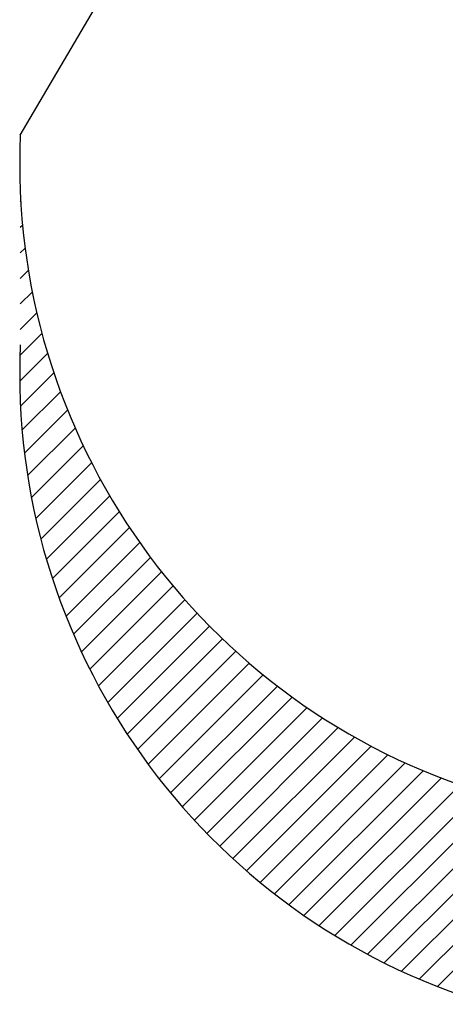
# Model space of a CAD drawing. Extents: x -65 to -29, y -70.1 to -47.
# Tile 49 of 57: x -34.009 to -33.881, y -69.384 to -69.088. Entities that reach past the tile are written whole.
import ezdxf

# ---------------------------------------------------------------- set-up
doc = ezdxf.new("R2010")
doc.units = 0
doc.header["$MEASUREMENT"] = 0
doc.layers.add('PLOTVIEW1', color=7, linetype='CONTINUOUS')

msp = doc.modelspace()

# ---------------------------------------------------------------- linework, layer by layer
at = {"layer": 'PLOTVIEW1', "color": 56, "linetype": 'CONTINUOUS'}
msp.add_line((-34.00878105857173, -69.12302869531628, 0.01968503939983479), (-33.84714973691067, -68.84731220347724, 0.0196850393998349), dxfattribs=at)
at = {"layer": 'PLOTVIEW1', "color": 156, "linetype": 'CONTINUOUS'}
for p, q in [((-34.00878105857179, -69.14305554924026, 0.01968503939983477), (-34.00864478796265, -69.14291927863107, 0.01968503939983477)), ((-34.00878105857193, -69.14305554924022, 0.01968503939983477), (-34.00864478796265, -69.14291927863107, 0.01968503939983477)), ((-34.00878105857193, -69.14305554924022, 0.01968503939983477), (-34.00864478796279, -69.14291927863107, 0.01968503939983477)), ((-34.00878105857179, -69.14305554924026, 0.01968503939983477), (-34.00864478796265, -69.14291927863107, 0.01968503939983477)), ((-34.00878105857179, -69.15073376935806, 0.01968503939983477), (-34.00810653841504, -69.1500592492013, 0.01968503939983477)), ((-34.00878105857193, -69.15073376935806, 0.01968503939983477), (-34.00810653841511, -69.1500592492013, 0.01968503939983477)), ((-34.00878105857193, -69.15073376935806, 0.01968503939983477), (-34.00810653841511, -69.1500592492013, 0.01968503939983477)), ((-34.00878105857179, -69.15073376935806, 0.01968503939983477), (-34.00810653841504, -69.1500592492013, 0.01968503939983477)), ((-34.00878105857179, -69.15841198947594, 0.01968503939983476), (-34.00733711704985, -69.156968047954, 0.01968503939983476)), ((-34.00878105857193, -69.15841198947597, 0.01968503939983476), (-34.00733711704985, -69.156968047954, 0.01968503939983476)), ((-34.00878105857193, -69.15841198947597, 0.01968503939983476), (-34.00733711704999, -69.156968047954, 0.01968503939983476)), ((-34.00878105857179, -69.15841198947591, 0.01968503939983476), (-34.00733711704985, -69.156968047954, 0.01968503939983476)), ((-34.00878105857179, -69.16609020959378, 0.01968503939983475), (-34.00635526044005, -69.163664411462, 0.01968503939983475)), ((-34.00878105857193, -69.16609020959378, 0.01968503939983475), (-34.00635526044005, -69.163664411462, 0.01968503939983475)), ((-34.00878105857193, -69.16609020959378, 0.01968503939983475), (-34.00635526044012, -69.163664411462, 0.01968503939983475)), ((-34.00878105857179, -69.16609020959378, 0.01968503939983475), (-34.00635526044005, -69.163664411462, 0.01968503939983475)), ((-34.00878105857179, -69.17376842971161, 0.01968503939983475), (-34.005176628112, -69.1701639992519, 0.01968503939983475)), ((-34.00878105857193, -69.17376842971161, 0.01968503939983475), (-34.00517662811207, -69.1701639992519, 0.01968503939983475)), ((-34.00878105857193, -69.17376842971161, 0.01968503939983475), (-34.00517662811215, -69.1701639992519, 0.01968503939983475)), ((-34.00878105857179, -69.17376842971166, 0.01968503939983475), (-34.005176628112, -69.1701639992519, 0.01968503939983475)), ((-34.00878105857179, -69.1814466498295, 0.01968503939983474), (-34.00381444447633, -69.17648003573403, 0.01968503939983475)), ((-34.00878105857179, -69.1814466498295, 0.01968503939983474), (-34.00381444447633, -69.17648003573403, 0.01968503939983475)), ((-34.00878105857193, -69.1814466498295, 0.01968503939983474), (-34.00381444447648, -69.176480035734, 0.01968503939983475)), ((-34.00878105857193, -69.1814466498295, 0.01968503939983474), (-34.00381444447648, -69.176480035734, 0.01968503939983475)), ((-34.00889274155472, -69.18923655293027, 0.01968503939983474), (-34.00227997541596, -69.18262378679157, 0.01968503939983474)), ((-34.0088927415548, -69.18923655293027, 0.01968503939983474), (-34.0022799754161, -69.18262378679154, 0.01968503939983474)), ((-34.0088927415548, -69.18923655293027, 0.01968503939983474), (-34.0022799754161, -69.18262378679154, 0.01968503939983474)), ((-34.00889274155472, -69.18923655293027, 0.01968503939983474), (-34.00227997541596, -69.18262378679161, 0.01968503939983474)), ((-34.00895441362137, -69.19697644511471, 0.01968503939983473), (-34.00058288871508, -69.18860492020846, 0.01968503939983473)), ((-34.00895441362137, -69.19697644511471, 0.01968503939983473), (-34.00058288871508, -69.18860492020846, 0.01968503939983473)), ((-34.00895441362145, -69.19697644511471, 0.01968503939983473), (-34.00058288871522, -69.18860492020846, 0.01968503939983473)), ((-34.00895441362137, -69.19697644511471, 0.01968503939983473), (-34.00058288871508, -69.18860492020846, 0.01968503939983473)), ((-34.00872753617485, -69.2044277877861, 0.01968503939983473), (-33.99873153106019, -69.19443178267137, 0.01968503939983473)), ((-34.00872753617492, -69.20442778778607, 0.01968503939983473), (-33.99873153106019, -69.19443178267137, 0.01968503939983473)), ((-34.00872753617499, -69.20442778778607, 0.01968503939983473), (-33.99873153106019, -69.19443178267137, 0.01968503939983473)), ((-34.00872753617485, -69.2044277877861, 0.01968503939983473), (-33.99873153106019, -69.19443178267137, 0.01968503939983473)), ((-34.00824133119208, -69.21161980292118, 0.01968503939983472), (-33.9967331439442, -69.20011161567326, 0.01968503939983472)), ((-34.00824133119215, -69.21161980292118, 0.01968503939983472), (-33.9967331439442, -69.20011161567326, 0.01968503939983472)), ((-34.00824133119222, -69.21161980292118, 0.01968503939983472), (-33.99673314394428, -69.20011161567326, 0.01968503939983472)), ((-34.00824133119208, -69.21161980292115, 0.01968503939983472), (-33.9967331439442, -69.20011161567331, 0.01968503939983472)), ((-34.00751948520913, -69.21857617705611, 0.01968503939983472), (-33.99459403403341, -69.20565072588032, 0.01968503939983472)), ((-34.00751948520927, -69.21857617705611, 0.01968503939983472), (-33.99459403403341, -69.20565072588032, 0.01968503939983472)), ((-34.00751948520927, -69.21857617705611, 0.01968503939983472), (-33.99459403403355, -69.20565072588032, 0.01968503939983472)), ((-34.00751948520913, -69.21857617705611, 0.01968503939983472), (-33.99459403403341, -69.20565072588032, 0.01968503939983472)), ((-34.00658149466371, -69.22531640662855, 0.01968503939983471), (-33.9923197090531, -69.21105462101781, 0.01968503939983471)), ((-34.00658149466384, -69.22531640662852, 0.01968503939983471), (-33.9923197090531, -69.21105462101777, 0.01968503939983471)), ((-34.00658149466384, -69.22531640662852, 0.01968503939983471), (-33.9923197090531, -69.21105462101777, 0.01968503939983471)), ((-34.00658149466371, -69.22531640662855, 0.01968503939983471), (-33.9923197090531, -69.21105462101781, 0.01968503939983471)), ((-34.00544361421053, -69.23185674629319, 0.0196850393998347), (-33.98991498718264, -69.21632811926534, 0.01968503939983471)), ((-34.00544361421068, -69.23185674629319, 0.0196850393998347), (-33.98991498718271, -69.2163281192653, 0.01968503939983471)), ((-34.00544361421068, -69.23185674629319, 0.0196850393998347), (-33.98991498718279, -69.2163281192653, 0.01968503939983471)), ((-34.00544361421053, -69.23185674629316, 0.0196850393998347), (-33.98991498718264, -69.21632811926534, 0.01968503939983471)), ((-34.00411954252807, -69.23821089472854, 0.0196850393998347), (-33.9873840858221, -69.22147543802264, 0.0196850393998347)), ((-34.00411954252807, -69.2382108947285, 0.0196850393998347), (-33.98738408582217, -69.22147543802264, 0.0196850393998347)), ((-34.00411954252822, -69.2382108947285, 0.0196850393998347), (-33.98738408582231, -69.22147543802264, 0.0196850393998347)), ((-34.00411954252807, -69.23821089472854, 0.0196850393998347), (-33.9873840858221, -69.22147543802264, 0.0196850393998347)), ((-34.00262092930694, -69.24439050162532, 0.01968503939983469), (-33.98473069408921, -69.22650026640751, 0.01968503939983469)), ((-34.00262092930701, -69.24439050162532, 0.01968503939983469), (-33.98473069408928, -69.22650026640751, 0.01968503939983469)), ((-34.00262092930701, -69.24439050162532, 0.01968503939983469), (-33.98473069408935, -69.22650026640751, 0.01968503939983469)), ((-34.00262092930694, -69.24439050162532, 0.01968503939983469), (-33.98473069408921, -69.22650026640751, 0.01968503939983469)), ((-34.00095775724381, -69.25040554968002, 0.01968503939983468), (-33.98195803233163, -69.2314058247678, 0.01968503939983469)), ((-34.00095775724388, -69.25040554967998, 0.01968503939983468), (-33.98195803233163, -69.2314058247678, 0.01968503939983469)), ((-34.00095775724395, -69.25040554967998, 0.01968503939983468), (-33.98195803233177, -69.2314058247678, 0.01968503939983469)), ((-34.00095775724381, -69.25040554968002, 0.01968503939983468), (-33.98195803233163, -69.2314058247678, 0.01968503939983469)), ((-33.99913863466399, -69.25626464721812, 0.01968503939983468), (-33.97906890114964, -69.23619491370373, 0.01968503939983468)), ((-33.99913863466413, -69.25626464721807, 0.01968503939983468), (-33.97906890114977, -69.23619491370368, 0.01968503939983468)), ((-33.99913863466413, -69.25626464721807, 0.01968503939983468), (-33.97906890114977, -69.23619491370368, 0.01968503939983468)), ((-33.99913863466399, -69.25626464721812, 0.01968503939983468), (-33.97906890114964, -69.23619491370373, 0.01968503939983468)), ((-33.99717102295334, -69.26197525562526, 0.01968503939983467), (-33.97606572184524, -69.2408699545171, 0.01968503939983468)), ((-33.99717102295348, -69.26197525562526, 0.01968503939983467), (-33.97606572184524, -69.24086995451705, 0.01968503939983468)), ((-33.99717102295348, -69.26197525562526, 0.01968503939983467), (-33.97606572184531, -69.24086995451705, 0.01968503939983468)), ((-33.99717102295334, -69.26197525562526, 0.01968503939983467), (-33.97606572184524, -69.2408699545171, 0.01968503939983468)), ((-33.99506141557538, -69.26754386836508, 0.01968503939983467), (-33.9729505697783, -69.24543302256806, 0.01968503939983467)), ((-33.99506141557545, -69.26754386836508, 0.01968503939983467), (-33.97295056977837, -69.24543302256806, 0.01968503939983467)), ((-33.99506141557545, -69.26754386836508, 0.01968503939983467), (-33.97295056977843, -69.24543302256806, 0.01968503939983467)), ((-33.99506141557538, -69.26754386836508, 0.01968503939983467), (-33.9729505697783, -69.24543302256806, 0.01968503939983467)), ((-33.99281548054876, -69.27297615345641, 0.01968503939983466), (-33.96972520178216, -69.24988587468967, 0.01968503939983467)), ((-33.99281548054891, -69.27297615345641, 0.01968503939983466), (-33.96972520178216, -69.24988587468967, 0.01968503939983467)), ((-33.99281548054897, -69.27297615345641, 0.01968503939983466), (-33.9697252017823, -69.24988587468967, 0.01968503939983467)), ((-33.99281548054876, -69.27297615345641, 0.01968503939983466), (-33.96972520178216, -69.24988587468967, 0.01968503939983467)), ((-33.99043817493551, -69.27827706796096, 0.01968503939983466), (-33.96639107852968, -69.25422997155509, 0.01968503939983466)), ((-33.99043817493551, -69.27827706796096, 0.01968503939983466), (-33.96639107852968, -69.25422997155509, 0.01968503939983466)), ((-33.99043817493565, -69.27827706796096, 0.01968503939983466), (-33.96639107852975, -69.25422997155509, 0.01968503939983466)), ((-33.99043817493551, -69.27827706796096, 0.01968503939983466), (-33.96639107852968, -69.25422997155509, 0.01968503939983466)), ((-33.98793383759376, -69.28345095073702, 0.01968503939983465), (-33.96294938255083, -69.25846649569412, 0.01968503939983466)), ((-33.98793383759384, -69.28345095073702, 0.01968503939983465), (-33.9629493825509, -69.25846649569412, 0.01968503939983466)), ((-33.98793383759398, -69.28345095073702, 0.01968503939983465), (-33.96294938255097, -69.25846649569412, 0.01968503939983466)), ((-33.98793383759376, -69.28345095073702, 0.01968503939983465), (-33.96294938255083, -69.25846649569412, 0.01968503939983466)), ((-33.98530626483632, -69.28850159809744, 0.01968503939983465), (-33.95940103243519, -69.26259636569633, 0.01968503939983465)), ((-33.98530626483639, -69.28850159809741, 0.01968503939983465), (-33.95940103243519, -69.26259636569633, 0.01968503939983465)), ((-33.98530626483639, -69.28850159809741, 0.01968503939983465), (-33.95940103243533, -69.26259636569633, 0.01968503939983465)), ((-33.98530626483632, -69.28850159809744, 0.01968503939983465), (-33.95940103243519, -69.26259636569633, 0.01968503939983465)), ((-33.98255877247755, -69.29343232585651, 0.01968503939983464), (-33.95574669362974, -69.26662024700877, 0.01968503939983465)), ((-33.98255877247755, -69.29343232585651, 0.01968503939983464), (-33.95574669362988, -69.26662024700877, 0.01968503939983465)), ((-33.98255877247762, -69.29343232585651, 0.01968503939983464), (-33.95574669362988, -69.26662024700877, 0.01968503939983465)), ((-33.98255877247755, -69.29343232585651, 0.01968503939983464), (-33.95574669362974, -69.26662024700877, 0.01968503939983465)), ((-33.97969424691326, -69.2982460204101, 0.01968503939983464), (-33.95198678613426, -69.2705385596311, 0.01968503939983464)), ((-33.97969424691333, -69.2982460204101, 0.01968503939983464), (-33.95198678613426, -69.2705385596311, 0.01968503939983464)), ((-33.9796942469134, -69.2982460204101, 0.01968503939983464), (-33.95198678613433, -69.2705385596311, 0.01968503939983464)), ((-33.97969424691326, -69.2982460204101, 0.01968503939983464), (-33.95198678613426, -69.2705385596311, 0.01968503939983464)), ((-33.97671518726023, -69.30294518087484, 0.01968503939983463), (-33.94812148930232, -69.27435148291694, 0.01968503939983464)), ((-33.97671518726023, -69.30294518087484, 0.01968503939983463), (-33.94812148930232, -69.27435148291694, 0.01968503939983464)), ((-33.9767151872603, -69.30294518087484, 0.01968503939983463), (-33.94812148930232, -69.27435148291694, 0.01968503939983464)), ((-33.97671518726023, -69.30294518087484, 0.01968503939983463), (-33.94812148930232, -69.27435148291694, 0.01968503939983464)), ((-33.97362374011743, -69.30753195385, 0.01968503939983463), (-33.94415074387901, -69.27805895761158, 0.01968503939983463)), ((-33.9736237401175, -69.30753195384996, 0.01968503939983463), (-33.94415074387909, -69.27805895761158, 0.01968503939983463)), ((-33.97362374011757, -69.30753195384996, 0.01968503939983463), (-33.94415074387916, -69.27805895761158, 0.01968503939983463)), ((-33.97362374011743, -69.30753195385, 0.01968503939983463), (-33.94415074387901, -69.27805895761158, 0.01968503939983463)), ((-33.97042172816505, -69.31200816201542, 0.01968503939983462), (-33.94007425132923, -69.28166068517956, 0.01968503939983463)), ((-33.97042172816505, -69.31200816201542, 0.01968503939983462), (-33.94007425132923, -69.28166068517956, 0.01968503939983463)), ((-33.97042172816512, -69.31200816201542, 0.01968503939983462), (-33.94007425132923, -69.28166068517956, 0.01968503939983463)), ((-33.97042172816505, -69.31200816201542, 0.01968503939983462), (-33.94007425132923, -69.28166068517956, 0.01968503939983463)), ((-33.967110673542, -69.3163753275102, 0.01968503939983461), (-33.93589147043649, -69.28515612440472, 0.01968503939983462)), ((-33.96711067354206, -69.3163753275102, 0.01968503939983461), (-33.93589147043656, -69.28515612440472, 0.01968503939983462)), ((-33.96711067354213, -69.3163753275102, 0.01968503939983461), (-33.93589147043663, -69.28515612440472, 0.01968503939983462)), ((-33.967110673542, -69.3163753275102, 0.01968503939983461), (-33.93589147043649, -69.28515612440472, 0.01968503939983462)), ((-33.96369181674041, -69.32063469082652, 0.01968503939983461), (-33.93160161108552, -69.2885444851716, 0.01968503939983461)), ((-33.96369181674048, -69.32063469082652, 0.01968503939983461), (-33.93160161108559, -69.28854448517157, 0.01968503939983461)), ((-33.96369181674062, -69.32063469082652, 0.01968503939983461), (-33.93160161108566, -69.28854448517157, 0.01968503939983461)), ((-33.96369181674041, -69.3206346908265, 0.01968503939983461), (-33.93160161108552, -69.28854448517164, 0.01968503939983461)), ((-33.96016613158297, -69.32478722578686, 0.0196850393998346), (-33.92720362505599, -69.2918247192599, 0.01968503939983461)), ((-33.96016613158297, -69.32478722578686, 0.0196850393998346), (-33.92720362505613, -69.2918247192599, 0.01968503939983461)), ((-33.96016613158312, -69.32478722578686, 0.0196850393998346), (-33.92720362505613, -69.2918247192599, 0.01968503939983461)), ((-33.96016613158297, -69.32478722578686, 0.0196850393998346), (-33.92720362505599, -69.2918247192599, 0.01968503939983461)), ((-33.9565343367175, -69.3288336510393, 0.0196850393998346), (-33.92269619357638, -69.29499550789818, 0.0196850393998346)), ((-33.95653433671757, -69.32883365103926, 0.0196850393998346), (-33.92269619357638, -69.29499550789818, 0.0196850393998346)), ((-33.95653433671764, -69.32883365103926, 0.0196850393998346), (-33.92269619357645, -69.29499550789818, 0.0196850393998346)), ((-33.9565343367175, -69.3288336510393, 0.0196850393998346), (-33.92269619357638, -69.29499550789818, 0.0196850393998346)), ((-33.95279690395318, -69.33277443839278, 0.01968503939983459), (-33.9180777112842, -69.2980552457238, 0.0196850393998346)), ((-33.95279690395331, -69.33277443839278, 0.01968503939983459), (-33.9180777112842, -69.2980552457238, 0.0196850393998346)), ((-33.95279690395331, -69.33277443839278, 0.01968503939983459), (-33.91807771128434, -69.2980552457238, 0.0196850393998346)), ((-33.95279690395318, -69.33277443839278, 0.01968503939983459), (-33.9180777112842, -69.2980552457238, 0.0196850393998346)), ((-33.94895406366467, -69.33660981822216, 0.01968503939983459), (-33.913346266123, -69.30100202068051, 0.0196850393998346)), ((-33.94895406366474, -69.33660981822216, 0.01968503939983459), (-33.91334626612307, -69.30100202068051, 0.0196850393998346)), ((-33.94895406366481, -69.33660981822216, 0.01968503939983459), (-33.91334626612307, -69.30100202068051, 0.0196850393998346)), ((-33.94895406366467, -69.33660981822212, 0.01968503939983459), (-33.913346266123, -69.30100202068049, 0.0196850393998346)), ((-33.94500580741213, -69.34033978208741, 0.01968503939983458), (-33.90849961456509, -69.30383358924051, 0.01968503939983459)), ((-33.94500580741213, -69.34033978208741, 0.01968503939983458), (-33.90849961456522, -69.30383358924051, 0.01968503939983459)), ((-33.94500580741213, -69.34033978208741, 0.01968503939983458), (-33.90849961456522, -69.30383358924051, 0.01968503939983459)), ((-33.94500580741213, -69.34033978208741, 0.01968503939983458), (-33.90849961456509, -69.30383358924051, 0.01968503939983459)), ((-33.94095188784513, -69.34396408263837, 0.01968503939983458), (-33.90353515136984, -69.30654734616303, 0.01968503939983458)), ((-33.9409518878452, -69.34396408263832, 0.01968503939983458), (-33.9035351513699, -69.30654734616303, 0.01968503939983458)), ((-33.94095188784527, -69.34396408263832, 0.01968503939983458), (-33.9035351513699, -69.30654734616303, 0.01968503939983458)), ((-33.94095188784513, -69.34396408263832, 0.01968503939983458), (-33.90353515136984, -69.306547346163, 0.01968503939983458)), ((-33.93679181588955, -69.34748223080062, 0.01968503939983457), (-33.89844987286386, -69.30914028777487, 0.01968503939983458)), ((-33.93679181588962, -69.34748223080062, 0.01968503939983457), (-33.89844987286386, -69.30914028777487, 0.01968503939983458)), ((-33.93679181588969, -69.34748223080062, 0.01968503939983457), (-33.89844987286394, -69.30914028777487, 0.01968503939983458)), ((-33.93679181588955, -69.34748223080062, 0.01968503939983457), (-33.89844987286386, -69.30914028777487, 0.01968503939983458)), ((-33.93252485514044, -69.35089349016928, 0.01968503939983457), (-33.89324033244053, -69.31160896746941, 0.01968503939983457)), ((-33.93252485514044, -69.35089349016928, 0.01968503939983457), (-33.8932403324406, -69.31160896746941, 0.01968503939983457)), ((-33.93252485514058, -69.35089349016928, 0.01968503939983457), (-33.89324033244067, -69.31160896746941, 0.01968503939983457)), ((-33.93252485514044, -69.35089349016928, 0.01968503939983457), (-33.89324033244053, -69.31160896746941, 0.01968503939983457)), ((-33.92815001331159, -69.3541968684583, 0.01968503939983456), (-33.88790258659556, -69.31394944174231, 0.01968503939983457)), ((-33.92815001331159, -69.3541968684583, 0.01968503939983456), (-33.88790258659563, -69.31394944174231, 0.01968503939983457)), ((-33.92815001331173, -69.3541968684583, 0.01968503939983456), (-33.88790258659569, -69.31394944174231, 0.01968503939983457)), ((-33.92815001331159, -69.35419686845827, 0.01968503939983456), (-33.88790258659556, -69.31394944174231, 0.01968503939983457)), ((-33.92366603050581, -69.35739110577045, 0.01968503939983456), (-33.88243212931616, -69.31615720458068, 0.01968503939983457)), ((-33.92366603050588, -69.35739110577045, 0.01968503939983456), (-33.88243212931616, -69.31615720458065, 0.01968503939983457)), ((-33.92366603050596, -69.35739110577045, 0.01968503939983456), (-33.88243212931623, -69.31615720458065, 0.01968503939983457)), ((-33.92366603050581, -69.3573911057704, 0.01968503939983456), (-33.88243212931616, -69.31615720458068, 0.01968503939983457)), ((-33.91907136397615, -69.36047465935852, 0.01968503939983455), (-33.87682381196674, -69.31822710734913, 0.01968503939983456)), ((-33.91907136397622, -69.36047465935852, 0.01968503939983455), (-33.87682381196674, -69.31822710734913, 0.01968503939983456)), ((-33.91907136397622, -69.36047465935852, 0.01968503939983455), (-33.87682381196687, -69.31822710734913, 0.01968503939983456)), ((-33.91907136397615, -69.36047465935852, 0.01968503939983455), (-33.87682381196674, -69.31822710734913, 0.01968503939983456)), ((-33.91436416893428, -69.36344568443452, 0.01968503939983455), (-33.87107174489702, -69.32015326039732, 0.01968503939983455)), ((-33.91436416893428, -69.36344568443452, 0.01968503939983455), (-33.87107174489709, -69.32015326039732, 0.01968503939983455)), ((-33.91436416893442, -69.36344568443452, 0.01968503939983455), (-33.87107174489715, -69.32015326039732, 0.01968503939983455)), ((-33.91436416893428, -69.36344568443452, 0.01968503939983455), (-33.87107174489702, -69.32015326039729, 0.01968503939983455)), ((-33.90954227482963, -69.36630201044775, 0.01968503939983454), (-33.86427315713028, -69.32103289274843, 0.01968503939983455)), ((-33.9095422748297, -69.36630201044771, 0.01968503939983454), (-33.86427315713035, -69.32103289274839, 0.01968503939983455)), ((-33.90954227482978, -69.36630201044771, 0.01968503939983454), (-33.86427315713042, -69.32103289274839, 0.01968503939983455)), ((-33.90954227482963, -69.36630201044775, 0.01968503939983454), (-33.86427315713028, -69.32103289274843, 0.01968503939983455)), ((-33.90460315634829, -69.3690411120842, 0.01968503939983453), (-33.8565949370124, -69.32103289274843, 0.01968503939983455)), ((-33.90460315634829, -69.3690411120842, 0.01968503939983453), (-33.85659493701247, -69.32103289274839, 0.01968503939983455)), ((-33.90460315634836, -69.3690411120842, 0.01968503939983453), (-33.85659493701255, -69.32103289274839, 0.01968503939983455)), ((-33.90460315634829, -69.3690411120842, 0.01968503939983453), (-33.8565949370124, -69.32103289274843, 0.01968503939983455)), ((-33.89954389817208, -69.37166007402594, 0.01968503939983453), (-33.8489167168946, -69.32103289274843, 0.01968503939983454)), ((-33.89954389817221, -69.37166007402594, 0.01968503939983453), (-33.84891671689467, -69.32103289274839, 0.01968503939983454)), ((-33.89954389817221, -69.37166007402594, 0.01968503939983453), (-33.84891671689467, -69.32103289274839, 0.01968503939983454)), ((-33.89954389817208, -69.37166007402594, 0.01968503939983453), (-33.8489167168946, -69.32103289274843, 0.01968503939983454)), ((-33.89436115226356, -69.37415554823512, 0.01968503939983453), (-33.84123849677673, -69.32103289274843, 0.01968503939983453)), ((-33.89436115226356, -69.37415554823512, 0.01968503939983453), (-33.84123849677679, -69.32103289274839, 0.01968503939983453)), ((-33.89436115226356, -69.37415554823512, 0.01968503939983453), (-33.84123849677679, -69.32103289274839, 0.01968503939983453)), ((-33.89436115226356, -69.37415554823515, 0.01968503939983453), (-33.84123849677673, -69.32103289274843, 0.01968503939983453)), ((-33.88905108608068, -69.37652370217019, 0.01968503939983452), (-33.83356027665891, -69.32103289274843, 0.01968503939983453)), ((-33.88905108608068, -69.37652370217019, 0.01968503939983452), (-33.83356027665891, -69.32103289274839, 0.01968503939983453)), ((-33.88905108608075, -69.37652370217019, 0.01968503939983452), (-33.83356027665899, -69.32103289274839, 0.01968503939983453)), ((-33.88905108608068, -69.37652370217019, 0.01968503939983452), (-33.83356027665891, -69.32103289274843, 0.01968503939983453)), ((-33.88360931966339, -69.37876015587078, 0.01968503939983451), (-33.82588205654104, -69.32103289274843, 0.01968503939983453)), ((-33.88360931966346, -69.37876015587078, 0.01968503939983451), (-33.82588205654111, -69.32103289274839, 0.01968503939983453)), ((-33.88360931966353, -69.37876015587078, 0.01968503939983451), (-33.82588205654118, -69.32103289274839, 0.01968503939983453)), ((-33.88360931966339, -69.37876015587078, 0.01968503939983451), (-33.82588205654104, -69.32103289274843, 0.01968503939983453))]:
    msp.add_line(p, q, dxfattribs=at)
at = {"layer": 'PLOTVIEW1', "color": 56, "linetype": 'CONTINUOUS'}
for centre, start, end in [((-33.81113764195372, -69.13162039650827, 0.01968503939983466), 177.5108784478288, 253.225983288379), ((-33.81113764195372, -69.19468247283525, 0.01968503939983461), 177.5108784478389, 253.2259832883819)]:
    msp.add_arc(centre, 0.1978300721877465, start, end, dxfattribs=at)

doc.saveas('drawing.dxf')
